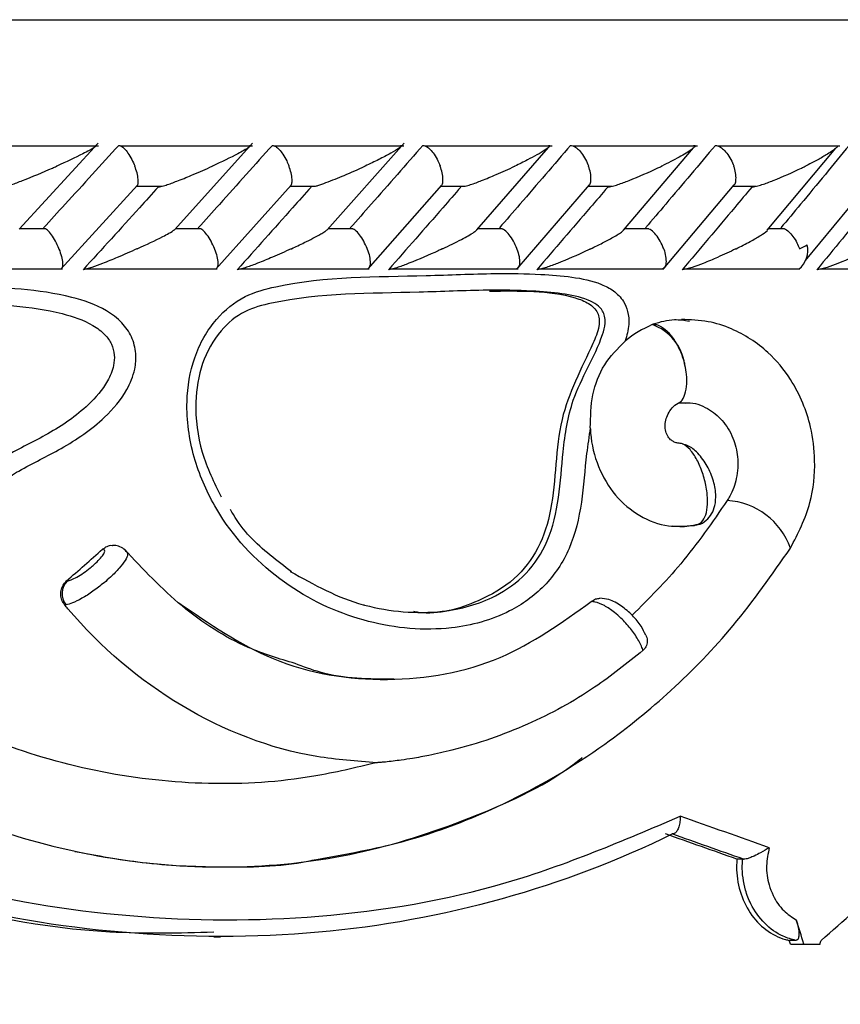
# Model space of a CAD drawing. Header units: millimetres. Extents: x 69 to 135, y 39 to 174.
# Tile 153 of 199: x 98.457 to 99.441, y 121.632 to 122.812. Entities that reach past the tile are written whole.
import ezdxf

# ---------------------------------------------------------------- set-up
doc = ezdxf.new("R2010")
doc.units = ezdxf.units.MM
doc.styles.add('SLDTEXTSTYLE0', font='TXT', dxfattribs={"width": 0.75})
doc.dimstyles.new('SLDDIMSTYLE0', dxfattribs={"dimtxt": 3.5, "dimasz": 3.302, "dimexe": 0, "dimexo": 0.0625, "dimgap": 0.875, "dimtad": 1, "dimdec": 0, "dimlfac": 20, "dimrnd": 1e-09, "dimzin": 12, "dimdsep": 46, "dimtxsty": 'SLDTEXTSTYLE0', "dimsah": 1, "dimcen": 0.09, "dimadec": 0, "dimazin": 3, "dimtfac": 1, "dimtdec": 0, "dimtofl": 0, "dimtmove": 0, "dimatfit": 3, "dimfxl": 0, "dimfrac": 2, "dimtolj": 1, "dimtzin": 12, "dimarcsym": 0})
doc.dimstyles.new('SLDDIMSTYLE1', dxfattribs={"dimtxt": 3.5, "dimasz": 3.302, "dimexe": 0, "dimexo": 0.0625, "dimgap": 0.875, "dimtad": 1, "dimdec": 0, "dimlfac": 20, "dimrnd": 1e-09, "dimzin": 12, "dimdsep": 46, "dimtxsty": 'SLDTEXTSTYLE0', "dimsah": 1, "dimcen": 0.09, "dimadec": 0, "dimazin": 3, "dimtfac": 1, "dimtdec": 0, "dimtmove": 0, "dimatfit": 0, "dimfxl": 0, "dimfrac": 2, "dimtolj": 1, "dimtzin": 12, "dimarcsym": 0})

# ---------------------------------------------------------------- blocks, each defined once
blk = doc.blocks.new('_D')
at = {"color": 7, "linetype": 'Continuous', "lineweight": 18}
for p, q in [((93.4827, 173.872), (135.2794, 173.872)), ((134.2794, 105.8002), (134.2794, 173.872)), ((90.7452, 105.8002), (135.2794, 105.8002))]:
    blk.add_line(p, q, dxfattribs=at)
for points in [[(134.2794, 173.872), (133.7714, 170.57), (134.7874, 170.57)], [(134.2794, 105.8002), (134.7874, 109.1022), (133.7714, 109.1022)]]:
    blk.add_solid(points, dxfattribs=at)
at = {"color": 7, "linetype": 'Continuous', "lineweight": 18, "insert": (129.7677, 135.8804), "char_height": 3.5, "attachment_point": 1, "rotation": 90, "style": 'SLDTEXTSTYLE0'}
blk.add_mtext('1361', dxfattribs=at)
blk = doc.blocks.new('_D_1')
at = {"color": 7, "linetype": 'Continuous', "lineweight": 18}
for p, q in [((92.2732, 128.1922), (124.4905, 128.1922)), ((123.4905, 128.1922), (123.4905, 105.8002)), ((90.7452, 105.8002), (124.4905, 105.8002))]:
    blk.add_line(p, q, dxfattribs=at)
for points in [[(123.4905, 128.1922), (122.9825, 124.8902), (123.9985, 124.8902)], [(123.4905, 105.8002), (123.9985, 109.1022), (122.9825, 109.1022)]]:
    blk.add_solid(points, dxfattribs=at)
at = {"color": 7, "linetype": 'Continuous', "lineweight": 18, "insert": (118.9788, 114.9028), "char_height": 3.5, "attachment_point": 1, "rotation": 90, "style": 'SLDTEXTSTYLE0'}
blk.add_mtext('448', dxfattribs=at)

msp = doc.modelspace()

# ---------------------------------------------------------------- linework, layer by layer
at = {"color": 1, "linetype": 'Continuous', "lineweight": 25}
for p, q in [((92.30313, 122.81225), (98.7069, 122.81225)), ((98.7069, 122.81225), (101.45313, 122.81225))]:
    msp.add_line(p, q, dxfattribs=at)
at = {"color": 7, "linetype": 'Continuous', "lineweight": 25}
for p, q in [((98.55177, 122.66081), (98.38997, 122.66081)), ((98.45675, 122.56112), (98.55167, 122.66404)), ((98.73664, 122.66078), (98.57781, 122.66078)), ((98.64324, 122.56092), (98.7367, 122.66419)), ((98.91802, 122.66073), (98.7622, 122.66073)), ((98.82595, 122.5604), (98.91826, 122.66437)), ((99.0959, 122.66068), (98.94314, 122.66068)), ((99.00557, 122.56035), (99.09136, 122.65887)), ((99.2702, 122.66062), (99.12062, 122.66062)), ((99.1814, 122.55998), (99.26546, 122.65848)), ((99.44088, 122.66057), (99.29458, 122.66057)), ((99.35385, 122.5598), (99.43617, 122.6583)), ((98.5069, 122.5133), (98.59875, 122.61383)), ((98.59788, 122.61265), (98.62804, 122.61265)), ((98.69276, 122.51337), (98.78291, 122.61393)), ((98.7818, 122.61259), (98.81134, 122.61259)), ((98.87511, 122.51346), (98.96357, 122.61406)), ((98.96218, 122.61255), (98.99102, 122.61255)), ((99.05396, 122.51358), (99.14072, 122.61421)), ((99.13901, 122.61252), (99.16732, 122.61252)), ((99.22928, 122.51372), (99.31432, 122.61439)), ((99.31227, 122.6125), (99.34011, 122.6125)), ((99.39959, 122.52365), (99.47518, 122.61512)), ((98.48848, 122.56168), (98.45786, 122.56168)), ((98.67454, 122.56163), (98.64439, 122.56163)), ((98.85716, 122.56158), (98.82741, 122.56158)), ((99.03632, 122.56152), (99.00683, 122.56152)), ((99.21198, 122.56146), (99.18282, 122.56146)), ((99.37451, 122.5614), (99.35532, 122.5614)), ((98.34655, 122.51354), (98.50877, 122.51354)), ((98.53511, 122.51349), (98.69436, 122.51349)), ((98.72018, 122.51345), (98.87641, 122.51345)), ((98.90179, 122.51342), (99.05493, 122.51342)), ((99.07993, 122.5134), (99.2299, 122.5134)), ((99.25463, 122.5134), (99.39172, 122.5134)), ((99.41682, 122.51366), (99.55947, 122.51366)), ((99.21711, 122.44725), (99.21572, 122.44672)), ((99.38055, 122.17732), (99.38166, 122.17886)), ((99.32425, 121.80591), (99.31742, 121.80591)), ((99.32425, 121.80591), (99.32525, 121.80587)), ((98.69014, 121.71302), (98.6982, 121.71302)), ((99.38802, 121.70862), (99.38014, 121.70862)), ((99.38153, 121.70425), (99.39776, 121.70425)), ((99.39776, 121.70425), (99.41714, 121.70425))]:
    msp.add_line(p, q, dxfattribs=at)
for centre, radius, start, end in [((99.37452, 122.53555), 0.02804, 307.81565, 13.93063), ((99.19619, 122.39092), 0.05911, 8.03291, 70.71392), ((98.52941, 122.12439), 0.02123, 134.52687, 219.61161), ((96.87446, 122.70561), 4.37867, 298.7805, 347.93298)]:
    msp.add_arc(centre, radius, start, end, dxfattribs=at)
at = {"color": 1, "linetype": 'Continuous', "lineweight": 25}
msp.add_arc((99.30034, 122.1497), 0.08639, 19.72288, 86.34386, dxfattribs=at)
at = {"color": 7, "linetype": 'Continuous', "lineweight": 25}
for centre, major_axis, ratio, start_param, end_param in [((96.87813, 122.15826), (4.52532, 3.66264), 0.1835818, 4.9304312, 4.9405765), ((96.87813, 122.04168), (4.57273, -1.28446), 0.1121095, 1.0298613, 1.0574182), ((96.87813, 122.28325), (4.44169, 2.92213), 0.3751918, 5.0590217, 5.1013252), ((96.87813, 122.02078), (4.53272, -1.27895), 0.1125293, 1.0346147, 1.0568316), ((96.8728, 122.02255), (4.55271, -1.28459), 0.1125293, 1.0339897, 1.0561384), ((96.87813, 123.79962), (-4.27424, 12.22766), 0.1334206, 4.4937607, 4.4961606), ((96.87813, 123.79962), (-4.23687, 12.12075), 0.1334206, 4.4922281, 4.4925941), ((96.87813, 124.28258), (3.45576, 15.05255), 0.1991726, 4.586127, 4.5864217)]:
    msp.add_ellipse(centre, major_axis=major_axis, ratio=ratio, start_param=start_param, end_param=end_param, dxfattribs=at)
for points, knots in [([(98.57633, 122.66163), (98.5657, 122.64997), (98.54424, 122.62641), (98.51404, 122.5934), (98.49444, 122.57205), (98.48576, 122.56259)], [0, 0, 0, 0, 0.3531134, 0.7135413, 1, 1, 1, 1]), ([(98.54841, 122.66163), (98.54861, 122.66163), (98.54922, 122.66162), (98.54938, 122.66118), (98.54757, 122.65941), (98.5417, 122.65599), (98.52692, 122.64825), (98.51295, 122.64169), (98.50173, 122.63667), (98.50165, 122.63663)], [0, 0, 0, 0, 0.0233522, 0.073464, 0.134703, 0.3255615, 0.4727964, 0.9964058, 1, 1, 1, 1]), ([(98.57633, 122.66163), (98.57695, 122.66154), (98.5786, 122.66131), (98.58196, 122.65889), (98.5863, 122.65394), (98.59079, 122.6469), (98.59373, 122.64077), (98.59513, 122.63734), (98.59538, 122.63671), (98.59541, 122.63663)], [0, 0, 0, 0, 0.1158139, 0.3058478, 0.5011709, 0.7257065, 0.9504375, 0.9934925, 1, 1, 1, 1]), ([(98.76037, 122.66163), (98.74994, 122.64996), (98.72886, 122.62639), (98.69922, 122.59337), (98.67999, 122.57203), (98.67149, 122.56259)], [0, 0, 0, 0, 0.3535568, 0.7141033, 1, 1, 1, 1]), ([(98.73299, 122.66163), (98.73312, 122.66163), (98.73355, 122.66164), (98.73413, 122.66146), (98.73397, 122.66077), (98.73181, 122.65886), (98.72664, 122.65568), (98.7129, 122.64819), (98.69932, 122.64168), (98.68836, 122.63667), (98.68828, 122.63663)], [0, 0, 0, 0, 0.0130887, 0.0440387, 0.1002424, 0.1663699, 0.3297261, 0.4739296, 0.9964015, 1, 1, 1, 1]), ([(98.76037, 122.66163), (98.76047, 122.66163), (98.76164, 122.66161), (98.76428, 122.66058), (98.76859, 122.65683), (98.77323, 122.65087), (98.77723, 122.64386), (98.77944, 122.63883), (98.78025, 122.63671), (98.78028, 122.63663)], [0, 0, 0, 0, 0.0167275, 0.2070895, 0.3985759, 0.5993508, 0.8310483, 0.9935025, 1, 1, 1, 1]), ([(98.94095, 122.66163), (98.93072, 122.64997), (98.91006, 122.62641), (98.88098, 122.5934), (98.86211, 122.57205), (98.85375, 122.56259)], [0, 0, 0, 0, 0.35334478, 0.71367152, 1, 1, 1, 1]), ([(98.91404, 122.66163), (98.91408, 122.66163), (98.91465, 122.66165), (98.91545, 122.66146), (98.91519, 122.66045), (98.91167, 122.65748), (98.90228, 122.65196), (98.88805, 122.64456), (98.87719, 122.63934), (98.87147, 122.63667), (98.8714, 122.63663)], [0, 0, 0, 0, 0.0028491, 0.050991, 0.1103627, 0.2078137, 0.4531858, 0.7216373, 0.9964242, 1, 1, 1, 1]), ([(98.94095, 122.66163), (98.94106, 122.66163), (98.94234, 122.66161), (98.94518, 122.66059), (98.94974, 122.65683), (98.95455, 122.65087), (98.95862, 122.64386), (98.96081, 122.63883), (98.96161, 122.63671), (98.96164, 122.63663)], [0, 0, 0, 0, 0.0166721, 0.2070508, 0.3985478, 0.5993552, 0.8310154, 0.9934861, 1, 1, 1, 1]), ([(99.11805, 122.66163), (99.10805, 122.65), (99.08783, 122.6265), (99.05932, 122.59348), (99.04078, 122.57209), (99.03254, 122.56259)], [0, 0, 0, 0, 0.3524721, 0.7122469, 1, 1, 1, 1]), ([(99.09156, 122.66163), (99.09198, 122.66161), (99.09289, 122.66157), (99.09325, 122.66091), (99.09192, 122.65913), (99.08422, 122.65365), (99.0696, 122.64572), (99.05637, 122.63918), (99.05106, 122.63667), (99.05099, 122.63663)], [0, 0, 0, 0, 0.0388687, 0.0848118, 0.1629372, 0.3126929, 0.7369111, 0.9964287, 1, 1, 1, 1]), ([(99.11805, 122.66163), (99.11886, 122.66154), (99.12099, 122.66131), (99.12505, 122.65889), (99.13004, 122.65394), (99.1349, 122.64691), (99.13787, 122.64078), (99.1392, 122.63734), (99.13943, 122.63671), (99.13946, 122.63663)], [0, 0, 0, 0, 0.11559325, 0.30575932, 0.50119749, 0.72568378, 0.95034265, 0.99348398, 1, 1, 1, 1]), ([(99.29162, 122.66163), (99.28185, 122.65003), (99.26209, 122.62659), (99.23415, 122.59358), (99.21596, 122.57216), (99.20783, 122.56259)], [0, 0, 0, 0, 0.35157155, 0.71043926, 1, 1, 1, 1]), ([(99.2655, 122.66163), (99.26584, 122.66162), (99.26672, 122.66161), (99.26746, 122.66113), (99.26692, 122.65969), (99.26168, 122.65525), (99.24811, 122.64726), (99.23456, 122.64029), (99.2271, 122.63667), (99.22703, 122.63663)], [0, 0, 0, 0, 0.0274124, 0.0721526, 0.1419132, 0.2690973, 0.6203319, 0.9964214, 1, 1, 1, 1]), ([(99.29162, 122.66163), (99.29248, 122.66155), (99.29477, 122.66131), (99.29905, 122.6589), (99.30423, 122.65394), (99.30919, 122.64691), (99.31216, 122.64078), (99.31346, 122.63734), (99.31368, 122.63671), (99.31371, 122.63663)], [0, 0, 0, 0, 0.1153284, 0.3057184, 0.5012686, 0.7256665, 0.9502326, 0.9934714, 1, 1, 1, 1]), ([(99.45209, 122.66163), (99.44256, 122.65003), (99.4232, 122.62649), (99.39585, 122.59347), (99.378, 122.57207), (99.37009, 122.56259)], [0, 0, 0, 0, 0.3511492, 0.7127315, 1, 1, 1, 1]), ([(99.43775, 122.66052), (99.43777, 122.66046), (99.43794, 122.65984), (99.43425, 122.65641), (99.42576, 122.65072), (99.41294, 122.6435), (99.40415, 122.63896), (99.39954, 122.63667), (99.39948, 122.63663)], [0, 0, 0, 0, 0.0143175, 0.1376726, 0.4655078, 0.7287263, 0.995962, 1, 1, 1, 1]), ([(98.43696, 122.61163), (98.43741, 122.61167), (98.43848, 122.61177), (98.44209, 122.61273), (98.44956, 122.61519), (98.46862, 122.62236), (98.4868, 122.63005), (98.49991, 122.63585), (98.50157, 122.6366), (98.50165, 122.63663)], [0, 0, 0, 0, 0.0429674, 0.1007786, 0.1945278, 0.3872028, 0.9215872, 0.9964078, 1, 1, 1, 1]), ([(98.59862, 122.61394), (98.59878, 122.61416), (98.59957, 122.6152), (98.59972, 122.61946), (98.59881, 122.62633), (98.59696, 122.6325), (98.59568, 122.63593), (98.59544, 122.63655), (98.59541, 122.63663)], [0, 0, 0, 0, 0.0705752, 0.3322767, 0.632938, 0.9338635, 0.9912876, 1, 1, 1, 1]), ([(98.62359, 122.61163), (98.62408, 122.61167), (98.62525, 122.61177), (98.62898, 122.61273), (98.63656, 122.61517), (98.64936, 122.61997), (98.66754, 122.62741), (98.68086, 122.63325), (98.68821, 122.6366), (98.68828, 122.63663)], [0, 0, 0, 0, 0.0427025, 0.1004377, 0.1939132, 0.3857574, 0.6486406, 0.9964119, 1, 1, 1, 1]), ([(98.78279, 122.61403), (98.78296, 122.61423), (98.78386, 122.61525), (98.78421, 122.61947), (98.78355, 122.62633), (98.7818, 122.6325), (98.78055, 122.63593), (98.78031, 122.63655), (98.78028, 122.63663)], [0, 0, 0, 0, 0.0622352, 0.3262683, 0.6296318, 0.9332766, 0.9912121, 1, 1, 1, 1]), ([(98.81135, 122.61252), (98.81254, 122.61285), (98.81666, 122.61399), (98.829, 122.61842), (98.84819, 122.62617), (98.86343, 122.63293), (98.87132, 122.6366), (98.8714, 122.63663)], [0, 0, 0, 0, 0.0633384, 0.218739, 0.5740175, 0.9960318, 1, 1, 1, 1]), ([(98.96347, 122.61414), (98.96363, 122.6143), (98.96462, 122.6153), (98.96516, 122.61948), (98.96475, 122.62632), (98.96312, 122.6325), (98.9619, 122.63593), (98.96167, 122.63655), (98.96164, 122.63663)], [0, 0, 0, 0, 0.05186142, 0.31886001, 0.62556255, 0.93251245, 0.99111533, 1, 1, 1, 1]), ([(98.99103, 122.61245), (98.99124, 122.6125), (98.99325, 122.61295), (99.0003, 122.61526), (99.01291, 122.61991), (99.03093, 122.62741), (99.04386, 122.63325), (99.05092, 122.6366), (99.05099, 122.63663)], [0, 0, 0, 0, 0.0118678, 0.114193, 0.3242954, 0.6128382, 0.9960524, 1, 1, 1, 1]), ([(99.14065, 122.61427), (99.14078, 122.61439), (99.14184, 122.61536), (99.14257, 122.61949), (99.14241, 122.62632), (99.1409, 122.6325), (99.13971, 122.63593), (99.13949, 122.63655), (99.13946, 122.63663)], [0, 0, 0, 0, 0.03927415, 0.30991723, 0.62057922, 0.93150329, 0.99099147, 1, 1, 1, 1]), ([(99.16265, 122.61163), (99.16327, 122.61167), (99.16473, 122.61177), (99.16888, 122.61274), (99.17688, 122.61521), (99.19621, 122.62246), (99.21345, 122.63014), (99.22555, 122.63592), (99.22696, 122.6366), (99.22703, 122.63663)], [0, 0, 0, 0, 0.0433113, 0.1010371, 0.1950137, 0.3888595, 0.927987, 0.9964011, 1, 1, 1, 1]), ([(99.31429, 122.61442), (99.31438, 122.6145), (99.31548, 122.61543), (99.31638, 122.6195), (99.31649, 122.62631), (99.31509, 122.63249), (99.31396, 122.63593), (99.31374, 122.63655), (99.31371, 122.63663)], [0, 0, 0, 0, 0.0244494, 0.2993751, 0.6147259, 0.9303184, 0.9908436, 1, 1, 1, 1]), ([(99.33531, 122.61163), (99.33597, 122.61167), (99.3375, 122.61177), (99.34173, 122.61273), (99.34977, 122.61517), (99.369, 122.62237), (99.38604, 122.63006), (99.39794, 122.63587), (99.39941, 122.6366), (99.39948, 122.63663)], [0, 0, 0, 0, 0.0427729, 0.1000412, 0.193214, 0.385494, 0.9231101, 0.9964202, 1, 1, 1, 1]), ([(98.62359, 122.61163), (98.61607, 122.60334), (98.58614, 122.57033), (98.55602, 122.53731), (98.53346, 122.51259)], [0, 0, 0, 0, 0.251156, 1, 1, 1, 1]), ([(98.80675, 122.61163), (98.79938, 122.60335), (98.77002, 122.57034), (98.74045, 122.53732), (98.7183, 122.51259)], [0, 0, 0, 0, 0.25100759, 1, 1, 1, 1]), ([(98.98645, 122.61163), (98.97924, 122.60337), (98.95044, 122.57037), (98.92143, 122.53735), (98.89967, 122.51259)], [0, 0, 0, 0, 0.2502514, 1, 1, 1, 1]), ([(99.16265, 122.61163), (99.15561, 122.6034), (99.12739, 122.57041), (99.09893, 122.53738), (99.07756, 122.51259)], [0, 0, 0, 0, 0.2493409, 1, 1, 1, 1]), ([(99.33531, 122.61163), (99.32846, 122.60345), (99.30082, 122.57046), (99.27292, 122.53743), (99.25194, 122.51259)], [0, 0, 0, 0, 0.24795905, 1, 1, 1, 1]), ([(99.49459, 122.61163), (99.48788, 122.60339), (99.461, 122.57035), (99.4338, 122.53735), (99.41339, 122.51259)], [0, 0, 0, 0, 0.2496825, 1, 1, 1, 1]), ([(98.50442, 122.53759), (98.50439, 122.53767), (98.50319, 122.54074), (98.50037, 122.54684), (98.49563, 122.55456), (98.49137, 122.5598), (98.48923, 122.56099), (98.48845, 122.56142)], [0, 0, 0, 0, 0.0077487, 0.2908975, 0.574478, 0.8453597, 1, 1, 1, 1]), ([(98.59815, 122.53759), (98.59822, 122.53762), (98.60919, 122.54257), (98.6229, 122.54903), (98.63667, 122.55643), (98.64184, 122.55941), (98.64323, 122.56064), (98.6434, 122.56079)], [0, 0, 0, 0, 0.0042023, 0.6084912, 0.7780103, 0.9723854, 1, 1, 1, 1]), ([(98.691, 122.53759), (98.69097, 122.53767), (98.68979, 122.54073), (98.68696, 122.54685), (98.68208, 122.55456), (98.67762, 122.55977), (98.67533, 122.56095), (98.67451, 122.56138)], [0, 0, 0, 0, 0.0077948, 0.2923464, 0.5772784, 0.8494853, 1, 1, 1, 1]), ([(98.78297, 122.53759), (98.78304, 122.53762), (98.78843, 122.5401), (98.80118, 122.54613), (98.81457, 122.55307), (98.82341, 122.55823), (98.82516, 122.55971), (98.82596, 122.56039)], [0, 0, 0, 0, 0.004267, 0.3096728, 0.7528954, 0.8874923, 1, 1, 1, 1]), ([(98.87406, 122.53759), (98.87403, 122.53767), (98.87287, 122.54073), (98.87005, 122.54685), (98.86503, 122.55456), (98.86041, 122.55974), (98.85798, 122.56091), (98.85713, 122.56132)], [0, 0, 0, 0, 0.0078407, 0.2940593, 0.5806825, 0.8545158, 1, 1, 1, 1]), ([(98.96427, 122.53759), (98.96435, 122.53762), (98.96843, 122.53953), (98.97635, 122.54334), (98.98936, 122.55), (99.0004, 122.55601), (99.00456, 122.55934), (99.0057, 122.56026)], [0, 0, 0, 0, 0.0043054, 0.2412578, 0.4806303, 0.858267, 1, 1, 1, 1]), ([(99.0536, 122.53759), (99.05357, 122.53767), (99.05243, 122.54073), (99.04964, 122.54685), (99.0445, 122.55455), (99.03972, 122.5597), (99.03715, 122.56086), (99.03628, 122.56126)], [0, 0, 0, 0, 0.0078907, 0.2957955, 0.5841118, 0.8595871, 1, 1, 1, 1]), ([(99.14204, 122.53759), (99.14212, 122.53762), (99.14697, 122.53995), (99.15648, 122.54465), (99.1693, 122.5516), (99.17851, 122.55701), (99.18098, 122.55944), (99.18147, 122.55992)], [0, 0, 0, 0, 0.0043835, 0.2993086, 0.6003087, 0.9196789, 1, 1, 1, 1]), ([(99.22959, 122.53759), (99.22956, 122.53767), (99.22846, 122.54073), (99.22567, 122.54684), (99.22044, 122.55454), (99.21552, 122.55966), (99.21283, 122.56082), (99.21194, 122.5612)], [0, 0, 0, 0, 0.007938, 0.2974431, 0.5873631, 0.864418, 1, 1, 1, 1]), ([(99.37451, 122.56146), (99.37453, 122.56146), (99.37609, 122.56107), (99.37972, 122.55808), (99.38489, 122.55252), (99.38936, 122.54534), (99.39153, 122.54002), (99.39242, 122.53767), (99.39246, 122.53759)], [0, 0, 0, 0, 0.0032555, 0.2407755, 0.4856445, 0.7673881, 0.9919882, 1, 1, 1, 1]), ([(99.31624, 122.53759), (99.31631, 122.53762), (99.3223, 122.54055), (99.33283, 122.54594), (99.34513, 122.55311), (99.35249, 122.5578), (99.35384, 122.55953), (99.35397, 122.5597)], [0, 0, 0, 0, 0.0044179, 0.380513, 0.698447, 0.9710028, 1, 1, 1, 1]), ([(98.50442, 122.53759), (98.50445, 122.53751), (98.50565, 122.53445), (98.50764, 122.52833), (98.50896, 122.52062), (98.50883, 122.51545), (98.50767, 122.51428), (98.50727, 122.51388)], [0, 0, 0, 0, 0.0078656, 0.2945782, 0.5817474, 0.8558939, 1, 1, 1, 1]), ([(98.59815, 122.53759), (98.59807, 122.53756), (98.59416, 122.53578), (98.58634, 122.53231), (98.57262, 122.52642), (98.55842, 122.52062), (98.54595, 122.51595), (98.53867, 122.51361), (98.53503, 122.51269), (98.53394, 122.51262), (98.53346, 122.51259)], [0, 0, 0, 0, 0.00356916, 0.18478785, 0.36457973, 0.62323596, 0.80773311, 0.89821786, 0.95474934, 1, 1, 1, 1]), ([(98.691, 122.53759), (98.69103, 122.53751), (98.69222, 122.53445), (98.69411, 122.52833), (98.69519, 122.52061), (98.69476, 122.51541), (98.69338, 122.51423), (98.6929, 122.51382)], [0, 0, 0, 0, 0.0077962, 0.2928968, 0.578434, 0.8510182, 1, 1, 1, 1]), ([(98.78297, 122.53759), (98.7829, 122.53756), (98.77566, 122.53422), (98.76242, 122.52833), (98.74433, 122.52087), (98.73155, 122.51608), (98.72392, 122.51364), (98.72014, 122.51273), (98.71876, 122.51258), (98.7183, 122.51259), (98.7183, 122.51259)], [0, 0, 0, 0, 0.003586, 0.34954, 0.6143848, 0.8037724, 0.8960161, 0.9532112, 0.9992559, 1, 1, 1, 1]), ([(98.87406, 122.53759), (98.87409, 122.53751), (98.87525, 122.53445), (98.87706, 122.52833), (98.87788, 122.52061), (98.87716, 122.51538), (98.87557, 122.5142), (98.87499, 122.51377)], [0, 0, 0, 0, 0.0077605, 0.291479, 0.5756324, 0.8468476, 1, 1, 1, 1]), ([(98.96427, 122.53759), (98.9642, 122.53756), (98.96255, 122.53678), (98.94995, 122.53091), (98.93228, 122.52318), (98.91325, 122.51605), (98.90552, 122.51364), (98.90165, 122.51272), (98.90015, 122.51258), (98.89967, 122.51259), (98.89967, 122.51259)], [0, 0, 0, 0, 0.0035861, 0.0814958, 0.615831, 0.8044436, 0.8963979, 0.9534427, 0.9995132, 1, 1, 1, 1]), ([(99.0536, 122.53759), (99.05363, 122.53751), (99.05475, 122.53444), (99.05647, 122.52834), (99.05704, 122.52061), (99.05601, 122.51537), (99.05421, 122.51417), (99.05355, 122.51374)], [0, 0, 0, 0, 0.00773155, 0.2904209, 0.57354503, 0.84383919, 1, 1, 1, 1]), ([(99.14204, 122.53759), (99.14197, 122.53756), (99.14023, 122.53672), (99.12781, 122.53083), (99.11035, 122.52308), (99.09138, 122.51601), (99.08365, 122.51362), (99.0796, 122.51271), (99.07817, 122.51259), (99.07756, 122.51259), (99.07756, 122.51259)], [0, 0, 0, 0, 0.0035828, 0.0877951, 0.6190587, 0.8060485, 0.8972711, 0.9539568, 0.9999052, 1, 1, 1, 1]), ([(99.22959, 122.53759), (99.22962, 122.53751), (99.23071, 122.53445), (99.23232, 122.52834), (99.23262, 122.52062), (99.2313, 122.51536), (99.2293, 122.51416), (99.22856, 122.51372)], [0, 0, 0, 0, 0.00774011, 0.2897005, 0.57206469, 0.84177083, 1, 1, 1, 1]), ([(99.31624, 122.53759), (99.31617, 122.53756), (99.30922, 122.53413), (99.29646, 122.52818), (99.27873, 122.5207), (99.26608, 122.51599), (99.25824, 122.51362), (99.25416, 122.51271), (99.2525, 122.51259), (99.25195, 122.51259), (99.25194, 122.51259)], [0, 0, 0, 0, 0.0035782, 0.3591731, 0.6213674, 0.8073577, 0.8979722, 0.954258, 0.9998162, 1, 1, 1, 1]), ([(99.39246, 122.53759), (99.39253, 122.53762), (99.39574, 122.53907), (99.39877, 122.5407), (99.40174, 122.5423)], [0, 0, 0, 0, 0.0216925, 1, 1, 1, 1]), ([(99.47727, 122.53759), (99.47721, 122.53756), (99.47554, 122.53671), (99.46366, 122.53082), (99.44674, 122.52306), (99.42785, 122.516), (99.41993, 122.51361), (99.41573, 122.51273), (99.41402, 122.51256), (99.4134, 122.51259), (99.41339, 122.51259)], [0, 0, 0, 0, 0.0035659, 0.0880052, 0.6204532, 0.8069918, 0.8977673, 0.9541047, 0.9996165, 1, 1, 1, 1]), ([(99.14161, 122.32304), (99.14002, 122.31273), (99.13546, 122.28315), (99.13254, 122.23396), (99.11945, 122.17734), (99.08837, 122.13114), (99.03939, 122.09666), (98.96666, 122.07735), (98.87401, 122.08554), (98.77648, 122.12876), (98.71779, 122.18618), (98.6834, 122.24187), (98.66364, 122.28787), (98.65487, 122.3499), (98.66446, 122.40834), (98.68961, 122.45328), (98.72554, 122.48245), (98.81183, 122.50524), (98.91332, 122.50345), (99.01845, 122.5085), (99.07669, 122.50781), (99.1193, 122.50439), (99.14888, 122.49855), (99.16988, 122.48797), (99.18115, 122.4766), (99.18737, 122.4621), (99.18862, 122.44527), (99.18552, 122.43332), (99.1832, 122.42685), (99.18314, 122.42669)], [0, 0, 0, 0, 0.0201342, 0.0577924, 0.0949226, 0.1310269, 0.1670385, 0.219185, 0.29086, 0.3636247, 0.4393297, 0.451683, 0.4928073, 0.5359278, 0.570338, 0.605005, 0.6346497, 0.6617109, 0.7900772, 0.8499233, 0.8900938, 0.9173801, 0.9440767, 0.9559469, 0.9679321, 0.9764733, 0.9865166, 0.9996659, 1, 1, 1, 1]), ([(98.33773, 122.48865), (98.35771, 122.48952), (98.41881, 122.49216), (98.49504, 122.48882), (98.55586, 122.4684), (98.57982, 122.45054), (98.59245, 122.43262), (98.59762, 122.41279), (98.59586, 122.39051), (98.58443, 122.36298), (98.55506, 122.32883), (98.50944, 122.29777), (98.46633, 122.27767), (98.43917, 122.26093), (98.42713, 122.23802), (98.42847, 122.2064), (98.42258, 122.17219), (98.40703, 122.14871), (98.38883, 122.13695), (98.36299, 122.13158), (98.30901, 122.13925), (98.22433, 122.18383), (98.1389, 122.24769), (98.08288, 122.30806), (98.06134, 122.34679), (98.05516, 122.3738), (98.05916, 122.39772), (98.07049, 122.41812), (98.09917, 122.4431), (98.15833, 122.46473), (98.24196, 122.48064), (98.30536, 122.48595), (98.33773, 122.48865)], [0, 0, 0, 0, 0.0431558, 0.1319808, 0.1642998, 0.1810668, 0.1951841, 0.2093574, 0.2220221, 0.2400839, 0.2698023, 0.315668, 0.3568957, 0.3736739, 0.3815959, 0.4091123, 0.4362745, 0.4511754, 0.4662253, 0.4811889, 0.5072266, 0.5818163, 0.6810473, 0.7305637, 0.7510548, 0.7717556, 0.7856651, 0.7995841, 0.8188933, 0.8634741, 0.9303224, 1, 1, 1, 1]), ([(98.7819, 122.15092), (98.8104, 122.13499), (98.83938, 122.11878), (98.90097, 122.10258), (98.95579, 122.09761), (99.02238, 122.11526), (99.06593, 122.146), (99.09352, 122.18756), (99.10485, 122.23979), (99.10849, 122.29691), (99.11901, 122.36624), (99.14966, 122.41093), (99.15984, 122.44648), (99.15927, 122.45654), (99.15603, 122.46446), (99.14916, 122.47134), (99.13285, 122.47948), (99.10646, 122.48457), (99.06611, 122.48783), (99.00912, 122.48849), (98.90569, 122.48349), (98.80735, 122.48526), (98.72597, 122.46428), (98.69545, 122.43934), (98.67403, 122.4007), (98.66587, 122.34934), (98.67324, 122.29302), (98.69043, 122.25758), (98.6989, 122.24012)], [0, 0, 0, 0, 0.0739804, 0.0752485, 0.1491517, 0.2017807, 0.236896, 0.2713591, 0.3098037, 0.3488278, 0.3934356, 0.4559046, 0.4660404, 0.4719744, 0.4767025, 0.4845096, 0.4943166, 0.5205836, 0.549362, 0.5926487, 0.6577758, 0.7966866, 0.8224022, 0.8497455, 0.8822824, 0.9155401, 0.9584067, 1, 1, 1, 1]), ([(99.02063, 122.48685), (99.03844, 122.48709), (99.07316, 122.48755), (99.11317, 122.48303), (99.1371, 122.47411), (99.14595, 122.46742), (99.15054, 122.46113), (99.15269, 122.45329), (99.15174, 122.44018), (99.13462, 122.4004), (99.09822, 122.33312), (99.10151, 122.24379), (99.08127, 122.17765), (99.05052, 122.13799), (99.00098, 122.11069), (98.9579, 122.09776), (98.93189, 122.1024), (98.92995, 122.10275)], [0, 0, 0, 0, 0.0938853, 0.1829364, 0.2134904, 0.2274582, 0.2392134, 0.2510486, 0.2646723, 0.2992916, 0.455458, 0.6244689, 0.7003093, 0.7767236, 0.8634649, 0.9898154, 1, 1, 1, 1]), ([(98.33241, 122.46869), (98.30169, 122.46611), (98.23996, 122.46092), (98.16245, 122.44655), (98.11405, 122.42927), (98.09152, 122.41529), (98.08008, 122.4056), (98.0716, 122.391), (98.06876, 122.37395), (98.07395, 122.35319), (98.09303, 122.3194), (98.14611, 122.26244), (98.22734, 122.20158), (98.30686, 122.15922), (98.35506, 122.15188), (98.37492, 122.15575), (98.38758, 122.16371), (98.39899, 122.18117), (98.40321, 122.2125), (98.40299, 122.24555), (98.41807, 122.27424), (98.44818, 122.29452), (98.4924, 122.31462), (98.53506, 122.34374), (98.56091, 122.37343), (98.57017, 122.39511), (98.57151, 122.41062), (98.56807, 122.4238), (98.55905, 122.43632), (98.53951, 122.4506), (98.48343, 122.46904), (98.41103, 122.47209), (98.35198, 122.46954), (98.33241, 122.46869)], [0, 0, 0, 0, 0.0725178, 0.1457023, 0.1834508, 0.1899058, 0.2063395, 0.2168635, 0.2271601, 0.2442008, 0.2634491, 0.314217, 0.4194075, 0.4963501, 0.5203311, 0.5322577, 0.5430432, 0.5539597, 0.5784039, 0.6123572, 0.6263697, 0.6499843, 0.6952394, 0.741897, 0.7699314, 0.7849505, 0.794286, 0.8042277, 0.8147708, 0.8290017, 0.8602543, 0.9536974, 1, 1, 1, 1]), ([(99.21572, 122.44672), (99.2045, 122.4412), (99.19307, 122.43558), (99.18332, 122.42685), (99.18314, 122.42669)], [0, 0, 0, 0, 0.981523, 1, 1, 1, 1]), ([(99.26047, 122.45058), (99.25445, 122.45154), (99.23993, 122.45384), (99.22554, 122.44968), (99.21711, 122.44725)], [0, 0, 0, 0, 0.4149392, 1, 1, 1, 1]), ([(99.21711, 122.44725), (99.21884, 122.44707), (99.22352, 122.44657), (99.2319, 122.44133), (99.24123, 122.43076), (99.2492, 122.41658), (99.25317, 122.40537), (99.25463, 122.39959), (99.25473, 122.39918)], [0, 0, 0, 0, 0.1250209, 0.33961118, 0.55430394, 0.76907042, 0.98383439, 1, 1, 1, 1]), ([(99.3816, 122.17873), (99.39069, 122.19642), (99.40734, 122.22877), (99.4124, 122.28054), (99.40741, 122.32101), (99.397, 122.35353), (99.38088, 122.38463), (99.35342, 122.4176), (99.31816, 122.44027), (99.28214, 122.45179), (99.26165, 122.45252), (99.251, 122.4529)], [0, 0, 0, 0, 0.1606054, 0.2939006, 0.4006698, 0.4810576, 0.5661885, 0.6806474, 0.8253864, 0.9091484, 1, 1, 1, 1]), ([(99.14161, 122.32304), (99.14192, 122.33634), (99.14254, 122.36294), (99.15667, 122.39984), (99.17439, 122.41782), (99.18314, 122.42669)], [0, 0, 0, 0, 0.3361501, 0.67212, 1, 1, 1, 1]), ([(99.24761, 122.35319), (99.24788, 122.35326), (99.25079, 122.35409), (99.25449, 122.36038), (99.25763, 122.3719), (99.25742, 122.38539), (99.2558, 122.39477), (99.25482, 122.39879), (99.25473, 122.39918)], [0, 0, 0, 0, 0.0258133, 0.2852637, 0.5452467, 0.8056742, 0.9810508, 1, 1, 1, 1]), ([(99.24142, 122.3065), (99.24023, 122.30714), (99.23729, 122.30873), (99.23382, 122.31365), (99.23148, 122.32036), (99.23114, 122.32809), (99.23292, 122.33612), (99.23691, 122.34379), (99.24294, 122.35062), (99.24821, 122.35354), (99.25092, 122.35504)], [0, 0, 0, 0, 0.0851078, 0.2100175, 0.3344613, 0.4595816, 0.5869431, 0.7183052, 0.855266, 1, 1, 1, 1]), ([(99.24765, 122.35299), (99.24886, 122.353), (99.25186, 122.35304), (99.25478, 122.35299), (99.25652, 122.35296)], [0, 0, 0, 0, 0.40449293, 1, 1, 1, 1]), ([(99.25619, 122.35267), (99.25692, 122.35275), (99.26585, 122.35376), (99.2819, 122.34761), (99.3008, 122.33273), (99.31341, 122.31204), (99.31939, 122.2875), (99.31801, 122.26287), (99.31178, 122.24557), (99.30689, 122.2376), (99.30585, 122.23591)], [0, 0, 0, 0, 0.01591504, 0.19505444, 0.34971867, 0.51130367, 0.65726682, 0.81697681, 0.96116054, 1, 1, 1, 1]), ([(99.14161, 122.32304), (99.14172, 122.32093), (99.14259, 122.305), (99.14967, 122.27562), (99.17048, 122.2407), (99.20008, 122.21581), (99.23338, 122.20337), (99.25543, 122.20522), (99.26552, 122.20606)], [0, 0, 0, 0, 0.0305313, 0.2299293, 0.4294547, 0.629551, 0.8304797, 1, 1, 1, 1]), ([(99.24671, 122.30475), (99.24517, 122.30493), (99.24328, 122.30514), (99.24166, 122.30622), (99.24136, 122.30641)], [0, 0, 0, 0, 0.8169416, 1, 1, 1, 1]), ([(99.26669, 122.20611), (99.269, 122.20671), (99.274, 122.20798), (99.27941, 122.21561), (99.28241, 122.22751), (99.2824, 122.2404), (99.28043, 122.25453), (99.27649, 122.26938), (99.26963, 122.28536), (99.26139, 122.29765), (99.25346, 122.30392), (99.24854, 122.30452), (99.24671, 122.30475)], [0, 0, 0, 0, 0.0914831, 0.1975343, 0.3040268, 0.4116918, 0.4734457, 0.5882433, 0.7022118, 0.8179631, 0.9323513, 1, 1, 1, 1]), ([(99.26779, 122.20672), (99.26884, 122.20677), (99.2735, 122.207), (99.28082, 122.21174), (99.28771, 122.21987), (99.29168, 122.23068), (99.29261, 122.2445), (99.28928, 122.26164), (99.28113, 122.27995), (99.2701, 122.29375), (99.26034, 122.3017), (99.25415, 122.30295), (99.25269, 122.30325)], [0, 0, 0, 0, 0.0259107, 0.1160205, 0.2026346, 0.2929543, 0.4047416, 0.5470293, 0.6919324, 0.8428685, 0.9630087, 1, 1, 1, 1]), ([(99.30585, 122.23591), (99.28795, 122.20994), (99.25364, 122.16015), (99.2118, 122.11831), (99.19178, 122.09829)], [0, 0, 0, 0, 0.5215736, 1, 1, 1, 1]), ([(98.7835, 122.15045), (98.77481, 122.15695), (98.7491, 122.17619), (98.72304, 122.20128), (98.71139, 122.22313), (98.71026, 122.22524)], [0, 0, 0, 0, 0.315744, 0.933765, 1, 1, 1, 1]), ([(99.24042, 122.20562), (99.24418, 122.20519), (99.25547, 122.20391), (99.26667, 122.20652), (99.27414, 122.20825)], [0, 0, 0, 0, 0.3325954, 1, 1, 1, 1]), ([(99.26552, 122.20606), (99.26571, 122.20607), (99.26611, 122.20607), (99.26649, 122.2061), (99.26669, 122.20611)], [0, 0, 0, 0, 0.4918353, 1, 1, 1, 1]), ([(98.88536, 121.9216), (98.86039, 121.91562), (98.79472, 121.8999), (98.684, 121.89312), (98.55608, 121.90683), (98.43022, 121.94275), (98.31046, 121.99989), (98.18827, 122.08226), (98.11789, 122.15831), (98.07843, 122.20096)], [0, 0, 0, 0, 0.0890831, 0.2342345, 0.3793712, 0.5245151, 0.6696443, 0.8147712, 1, 1, 1, 1]), ([(98.55678, 122.17756), (98.55852, 122.17877), (98.562, 122.18119), (98.56637, 122.18245), (98.56851, 122.18207), (98.5686, 122.18206)], [0, 0, 0, 0, 0.4898539, 0.9796485, 1, 1, 1, 1]), ([(98.51452, 122.13953), (98.51595, 122.13985), (98.51899, 122.14054), (98.52586, 122.14391), (98.5339, 122.14892), (98.54111, 122.1543), (98.54773, 122.15992), (98.55344, 122.16552), (98.5579, 122.17113), (98.55976, 122.17528), (98.55908, 122.17731), (98.55739, 122.1775), (98.55678, 122.17756)], [0, 0, 0, 0, 0.0967891, 0.2069056, 0.3170762, 0.4273305, 0.4963811, 0.6067669, 0.7171382, 0.8274829, 0.9377426, 1, 1, 1, 1]), ([(98.58585, 122.17394), (98.58478, 122.17527), (98.58214, 122.17856), (98.57619, 122.18115), (98.57129, 122.18224), (98.56899, 122.18203), (98.56859, 122.18199)], [0, 0, 0, 0, 0.2459004, 0.61065, 0.9331094, 1, 1, 1, 1]), ([(98.78758, 122.04044), (98.76867, 122.04617), (98.72069, 122.06072), (98.64951, 122.10658), (98.60522, 122.15373), (98.58294, 122.17746)], [0, 0, 0, 0, 0.2442873, 0.6198106, 1, 1, 1, 1]), ([(98.81318, 121.80568), (98.84811, 121.81188), (98.92559, 121.82562), (99.04276, 121.87104), (99.14994, 121.93362), (99.24072, 122.00766), (99.31638, 122.08548), (99.35951, 122.14717), (99.38166, 122.17886)], [0, 0, 0, 0, 0.1520403, 0.337223, 0.5404129, 0.6862157, 0.8388131, 1, 1, 1, 1]), ([(98.00407, 122.13701), (98.02125, 122.11723), (98.07301, 122.05764), (98.17203, 121.97204), (98.30307, 121.89032), (98.44262, 121.83273), (98.58641, 121.80013), (98.73045, 121.79296), (98.87175, 121.81086), (99.00464, 121.8559), (99.09246, 121.89595), (99.13058, 121.92686), (99.132, 121.928)], [0, 0, 0, 0, 0.05937794, 0.17886942, 0.29727444, 0.41495585, 0.53139819, 0.64742957, 0.76346892, 0.87949291, 0.9955227, 1, 1, 1, 1]), ([(98.51138, 122.11075), (98.51014, 122.11258), (98.50767, 122.11624), (98.50637, 122.12301), (98.50712, 122.12976), (98.50966, 122.13552), (98.51235, 122.13827), (98.51351, 122.13946)], [0, 0, 0, 0, 0.2097527, 0.4194925, 0.6292342, 0.8389646, 1, 1, 1, 1]), ([(98.51351, 122.13946), (98.51367, 122.13946), (98.51399, 122.13947), (98.51434, 122.13951), (98.51452, 122.13953)], [0, 0, 0, 0, 0.4924799, 1, 1, 1, 1]), ([(98.64825, 122.11331), (98.6849, 122.08807), (98.7618, 122.03509), (98.89903, 122.01386), (99.03387, 122.03714), (99.10754, 122.0896), (99.14285, 122.11475)], [0, 0, 0, 0, 0.2376267, 0.4985507, 0.7596469, 1, 1, 1, 1]), ([(99.14285, 122.11475), (99.14453, 122.11596), (99.14772, 122.11827), (99.15146, 122.11854), (99.15323, 122.11866)], [0, 0, 0, 0, 0.5261287, 1, 1, 1, 1]), ([(99.20483, 122.05632), (99.20477, 122.05652), (99.20343, 122.06055), (99.19934, 122.06927), (99.19005, 122.08268), (99.17991, 122.09373), (99.16913, 122.10315), (99.15827, 122.11046), (99.14884, 122.11432), (99.14437, 122.11464), (99.14285, 122.11475)], [0, 0, 0, 0, 0.0081806, 0.1699455, 0.3316803, 0.4934211, 0.5944274, 0.7559156, 0.9173419, 1, 1, 1, 1]), ([(99.20804, 122.0745), (99.2064, 122.07804), (99.20262, 122.08614), (99.19221, 122.0986), (99.17869, 122.11018), (99.16579, 122.11745), (99.1568, 122.11835), (99.15323, 122.1187)], [0, 0, 0, 0, 0.1648493, 0.3774385, 0.6017377, 0.8422055, 1, 1, 1, 1]), ([(98.51305, 122.11086), (98.51275, 122.11083), (98.51216, 122.11076), (98.51164, 122.11075), (98.51138, 122.11075)], [0, 0, 0, 0, 0.5093985, 1, 1, 1, 1]), ([(98.88536, 121.9216), (98.86136, 121.92335), (98.78123, 121.92917), (98.64746, 121.9812), (98.55279, 122.06102), (98.51266, 122.1092), (98.51138, 122.11075)], [0, 0, 0, 0, 0.1735879, 0.5796108, 0.9865343, 1, 1, 1, 1]), ([(99.20807, 122.07451), (99.20853, 122.07363), (99.20999, 122.07086), (99.21002, 122.06531), (99.2082, 122.0598), (99.20575, 122.05727), (99.20483, 122.05632)], [0, 0, 0, 0, 0.1531659, 0.4847058, 0.8052054, 1, 1, 1, 1]), ([(99.20483, 122.05632), (99.18586, 122.04099), (99.14308, 122.00642), (99.0668, 121.9652), (98.99851, 121.94142), (98.95098, 121.93074), (98.93054, 121.92703), (98.91623, 121.92486), (98.90533, 121.92343), (98.89718, 121.92252), (98.89121, 121.92196), (98.88781, 121.9217), (98.8861, 121.92161), (98.88553, 121.9216), (98.88536, 121.9216)], [0, 0, 0, 0, 0.2109138, 0.4756441, 0.7473537, 0.8262482, 0.8800577, 0.9170334, 0.9427121, 0.9675186, 0.9817542, 0.990729, 0.9972955, 1, 1, 1, 1]), ([(98.90643, 122.02163), (98.87655, 122.02181), (98.83614, 122.02205), (98.79761, 122.03664), (98.78758, 122.04044)], [0, 0, 0, 0, 0.7396586, 1, 1, 1, 1]), ([(98.15066, 121.84931), (98.22177, 121.82274), (98.36582, 121.76892), (98.5914, 121.73199), (98.81953, 121.7314), (99.04376, 121.76945), (99.18096, 121.82816), (99.24934, 121.85742)], [0, 0, 0, 0, 0.1915985, 0.388152, 0.5886133, 0.7949885, 1, 1, 1, 1]), ([(99.24934, 121.85742), (99.24934, 121.85734), (99.24941, 121.85578), (99.24937, 121.85188), (99.2485, 121.84614), (99.2465, 121.8409), (99.24377, 121.83723), (99.24157, 121.83656), (99.24048, 121.83622)], [0, 0, 0, 0, 0.0080225, 0.1500523, 0.3745449, 0.5868924, 0.793356, 1, 1, 1, 1]), ([(98.1172, 121.83617), (98.18685, 121.80962), (98.33362, 121.75366), (98.52877, 121.71482), (98.64865, 121.71767), (98.69015, 121.71866)], [0, 0, 0, 0, 0.3712796, 0.7823755, 1, 1, 1, 1]), ([(99.24048, 121.83622), (99.24044, 121.8362), (99.17541, 121.8044), (99.03754, 121.75193), (98.81506, 121.71116), (98.58446, 121.71172), (98.35046, 121.75008), (98.2013, 121.80721), (98.12569, 121.83617)], [0, 0, 0, 0, 0.0001037, 0.1981742, 0.3975323, 0.6027711, 0.798655, 1, 1, 1, 1]), ([(99.35624, 121.81972), (99.35619, 121.81969), (99.35299, 121.81775), (99.34707, 121.81424), (99.33892, 121.80999), (99.33303, 121.80748), (99.32842, 121.80601), (99.32631, 121.80592), (99.32525, 121.80587)], [0, 0, 0, 0, 0.0052397, 0.3347149, 0.5617071, 0.7130216, 0.8563427, 1, 1, 1, 1]), ([(99.35624, 121.81972), (99.35475, 121.81257), (99.35169, 121.79786), (99.35462, 121.7778), (99.36168, 121.7593), (99.37236, 121.74364), (99.38339, 121.73654), (99.38859, 121.7332)], [0, 0, 0, 0, 0.2111472, 0.4345234, 0.5700823, 0.7977401, 1, 1, 1, 1]), ([(98.52359, 121.81532), (98.55047, 121.81032), (98.60857, 121.79949), (98.70199, 121.79563), (98.77231, 121.79695), (98.80972, 121.80494), (98.81318, 121.80568)], [0, 0, 0, 0, 0.2769444, 0.5985162, 0.962802, 1, 1, 1, 1]), ([(99.31742, 121.80591), (99.31725, 121.80298), (99.31651, 121.7901), (99.31998, 121.76706), (99.33239, 121.74041), (99.35159, 121.72001), (99.36887, 121.71124), (99.37866, 121.70897), (99.38014, 121.70862)], [0, 0, 0, 0, 0.0655216, 0.2878329, 0.5101075, 0.7335013, 0.9595405, 1, 1, 1, 1]), ([(99.38802, 121.70862), (99.38292, 121.71004), (99.36942, 121.7138), (99.34979, 121.72795), (99.33512, 121.74843), (99.32593, 121.77233), (99.32331, 121.79101), (99.32409, 121.80342), (99.32425, 121.80591)], [0, 0, 0, 0, 0.1365883, 0.3616962, 0.5873217, 0.7219932, 0.9442131, 1, 1, 1, 1]), ([(99.38859, 121.7332), (99.38948, 121.73005), (99.3912, 121.72402), (99.39199, 121.71643), (99.39135, 121.71114), (99.38977, 121.70885), (99.3884, 121.70867), (99.38802, 121.70862)], [0, 0, 0, 0, 0.2666818, 0.5117704, 0.7156121, 0.9205504, 1, 1, 1, 1])]:
    msp.add_open_spline(points, degree=3, knots=knots, dxfattribs=at)
at = {"color": 1, "linetype": 'Continuous', "lineweight": 25}
msp.add_open_spline([(98.58529, 122.17485), (98.58612, 122.17381), (98.58778, 122.17173), (98.58451, 122.16441), (98.57732, 122.15494), (98.56792, 122.14541), (98.55705, 122.13588), (98.54515, 122.12676), (98.53186, 122.11827), (98.52048, 122.11256), (98.51542, 122.1114), (98.51305, 122.11086)], degree=3, knots=[0, 0, 0, 0, 0.1175892, 0.2352596, 0.3529469, 0.4706254, 0.5442451, 0.6618043, 0.7793017, 0.8967653, 1, 1, 1, 1], dxfattribs=at)

# ---------------------------------------------------------------- dimensions: what is measured, and where the dimension line sits
at = {"color": 7, "linetype": 'Continuous', "lineweight": 18}
for base, p1, p2, dimstyle, picture, middle in [((134.27939, 173.87203), (89.74517, 105.80017), (92.48267, 173.87203), 'SLDDIMSTYLE0', '_D', (134.27939, 141.05263)), ((123.49051, 105.80017), (91.27317, 128.19217), (89.74517, 105.80017), 'SLDDIMSTYLE1', '_D_1', (123.49051, 118.78194))]:
    dim = msp.add_linear_dim(base=base, p1=p1, p2=p2, angle=90, dimstyle=dimstyle, dxfattribs=at)
    dim.commit()
    dim.dimension.update_dxf_attribs({"geometry": picture, "text_midpoint": middle, "dimtype": 160})

doc.saveas('drawing.dxf')
